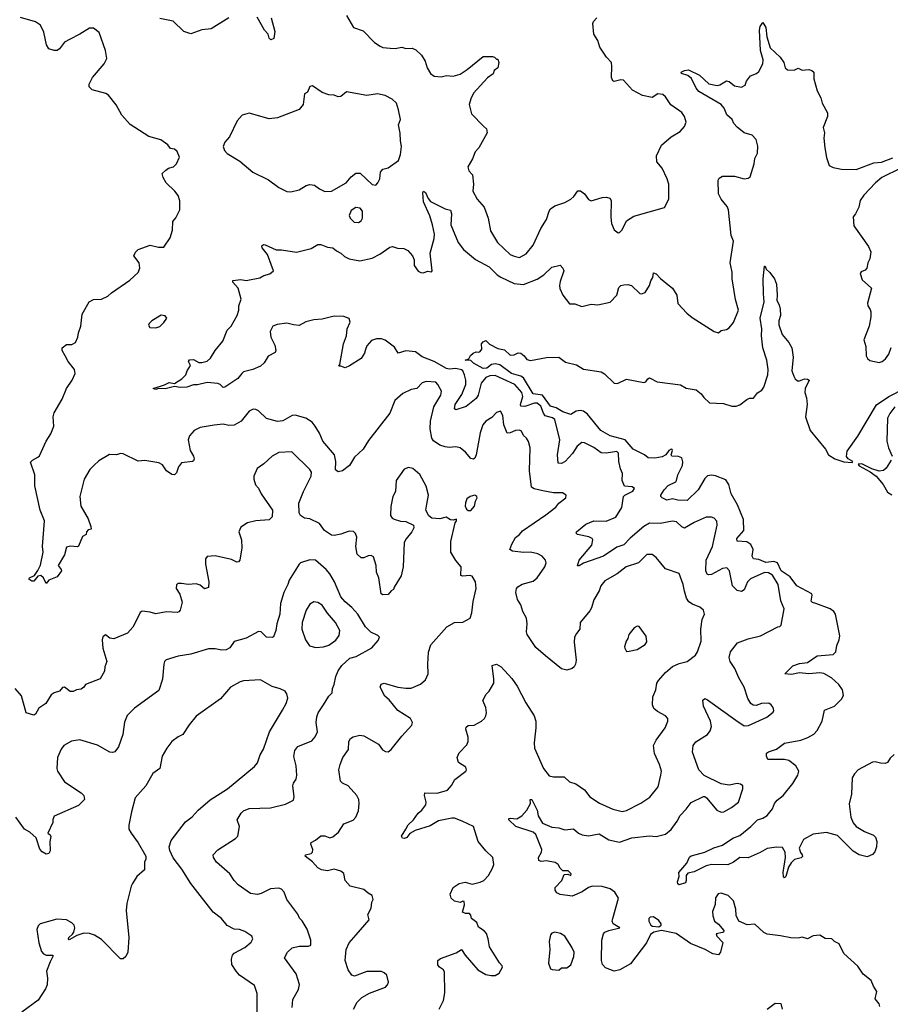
# Model space of a CAD drawing. Extents: x 2220520 to 2384350, y 721165 to 893491.
# Tile 218 of 256: x 2285410 to 2291846, y 842860 to 850142. Entities that reach past the tile are written whole.
import ezdxf

# ---------------------------------------------------------------- set-up
doc = ezdxf.new("R2010")
doc.units = 0

msp = doc.modelspace()

# ---------------------------------------------------------------- linework, layer by layer
at = {"layer": '0CON20XD'}
for points in [[(2288265, 844155.6), (2288282.5, 844187.5), (2288320.6, 844225), (2288355, 844272.9), (2288382, 844295), (2288411.2, 844335), (2288413.8, 844355), (2288401.4, 844405), (2288405.9, 844424.1), (2288495, 844421.2), (2288573.3, 844445), (2288602.1, 844477.9), (2288626.8, 844523.2), (2288707.5, 844585), (2288712.5, 844595), (2288707.5, 844615), (2288655, 844647.5), (2288643.9, 844686.1), (2288659.5, 844720.5), (2288715, 844778.8), (2288725.8, 844805), (2288725.7, 844835), (2288708.8, 844895), (2288711.2, 844908.8), (2288725, 844922.5), (2288770, 844925), (2288825, 844953.8), (2288845.8, 844974.2), (2288855.9, 844994.1), (2288861.2, 845015), (2288856, 845055), (2288833.9, 845106.1), (2288857.5, 845155), (2288880, 845175), (2288913.8, 845235), (2288916.2, 845265), (2288903.6, 845366.4), (2288935, 845376.2), (2288970, 845355), (2289049.1, 845269.1), (2289086.7, 845213.3), (2289150.7, 845090.7), (2289212.9, 844995), (2289224.4, 844955), (2289226.7, 844905), (2289212.5, 844795), (2289215.6, 844755), (2289281.4, 844605), (2289325, 844550.8), (2289355, 844542.5), (2289435, 844542), (2289473.3, 844505), (2289521.2, 844491.2), (2289585, 844446), (2289625.7, 844395), (2289697.4, 844347.4), (2289795, 844303.5), (2289865, 844286.7), (2289895, 844292.5), (2290002.4, 844347.6), (2290068.9, 844391.1), (2290130.9, 844469.1), (2290150.6, 844555), (2290155.7, 844585.7), (2290140, 844635), (2290101.8, 844715), (2290095.5, 844774.5), (2290116.1, 844813.9), (2290182.9, 844905), (2290201.4, 844955), (2290202.5, 844975), (2290184, 844995), (2290125, 845025.6), (2290097.8, 845047.8), (2290087.5, 845075), (2290090, 845135), (2290112.7, 845185), (2290121.1, 845235), (2290131.4, 845255), (2290184.4, 845315), (2290235, 845359.1), (2290285, 845380.7), (2290344.6, 845395.4), (2290405, 845442.5), (2290421.7, 845468.3), (2290448.9, 845545), (2290444.3, 845635), (2290454.2, 845705), (2290471.4, 845745), (2290465.7, 845775), (2290438.6, 845798.6), (2290385, 845818.6), (2290357.3, 845837.3), (2290339.5, 845865), (2290324.6, 845914.6), (2290315.6, 845965), (2290285, 846046.7), (2290185, 846081.2), (2290115, 846163.8), (2290085, 846186.2), (2290045, 846185.8), (2289985.8, 846125), (2289893.8, 846096.2), (2289826.7, 846043.3), (2289735, 845991.4), (2289705, 845956.2), (2289692.6, 845917.4), (2289655, 845852.5), (2289636.8, 845793.2), (2289625, 845771.2), (2289553.8, 845685), (2289550, 845635), (2289525, 845603.8), (2289511.4, 845575), (2289508.8, 845538.8), (2289524.2, 845405), (2289520, 845375), (2289510, 845355), (2289495, 845343.8), (2289455, 845332.5), (2289415, 845341.9), (2289297.6, 845437.6), (2289225, 845500), (2289161.9, 845595), (2289156.9, 845615), (2289161.9, 845675), (2289155.6, 845715), (2289130.6, 845765), (2289114.3, 845815), (2289090.8, 845855), (2289077.5, 845905), (2289082.5, 845935), (2289092.1, 845947.9), (2289125, 845967.1), (2289205, 845989.2), (2289234.2, 846015), (2289292.9, 846095), (2289300.8, 846125), (2289297.5, 846145), (2289272, 846175), (2289240.7, 846190.7), (2289185, 846203.3), (2289135, 846202.2), (2289051.9, 846211.9), (2289033.8, 846225), (2289047.1, 846262.9), (2289076.2, 846313.8), (2289105, 846333.8), (2289127.1, 846362.9), (2289299.4, 846480.6), (2289372.4, 846537.6), (2289395, 846566.7), (2289447.5, 846605), (2289450, 846625), (2289423.8, 846643.8), (2289356.1, 846643.9), (2289276.8, 846656.8), (2289212.6, 846672.6), (2289194.6, 846684.6), (2289177.5, 846805), (2289184.4, 846975), (2289172, 847022), (2289157.4, 847047.4), (2289135, 847066.2), (2289118.5, 847098.5), (2289105, 847107.5), (2289075, 847104.3), (2289035, 847087.1), (2289014, 847085), (2288989.4, 847145), (2288982, 847215), (2288965, 847246.7), (2288935, 847236.2), (2288899.3, 847200.7), (2288855, 847172.5), (2288834, 847146), (2288813.3, 847086.7), (2288785.5, 846925), (2288775, 846900), (2288765, 846891.2), (2288745, 846898), (2288704.7, 846944.7), (2288665, 846975.6), (2288635, 846984.3), (2288585, 846978.6), (2288555, 846981.9), (2288515, 846995.6), (2288467.8, 847027.8), (2288457.2, 847047.2), (2288445.3, 847115.3), (2288446.2, 847173.8), (2288472, 847278), (2288522.1, 847365), (2288528.5, 847395), (2288500.6, 847445), (2288485, 847460.6), (2288415, 847467.1), (2288385, 847456), (2288346.7, 847415), (2288305, 847407.5), (2288243, 847377), (2288183.8, 847325), (2288147, 847233), (2287989.5, 847030.5), (2287948, 846965), (2287885, 846906), (2287847.5, 846845), (2287796.7, 846805), (2287765, 846797.5), (2287745, 846812.5), (2287747.1, 846875), (2287736, 846925), (2287650.5, 847025), (2287626.5, 847085), (2287595, 847137.1), (2287571.4, 847165), (2287525, 847195.6), (2287445, 847218), (2287425, 847214), (2287354, 847176), (2287315, 847169.6), (2287235, 847192.2), (2287175, 847250), (2287155, 847260), (2287135, 847260.8), (2287105, 847246), (2287046.9, 847173.1), (2286996, 847144), (2286955, 847140), (2286915, 847151.9), (2286846.2, 847143.8), (2286745, 847125.7), (2286700, 847105), (2286664, 847065), (2286654, 847035), (2286668.8, 846955), (2286693.8, 846915), (2286698.8, 846895), (2286695, 846880), (2286686.1, 846873.9), (2286606.7, 846865), (2286584, 846835), (2286569.7, 846790.3), (2286555, 846776.7), (2286535, 846778.8), (2286495.7, 846805.7), (2286465, 846850), (2286437.5, 846865), (2286335, 846881.2), (2286285, 846876.2), (2286175, 846931.2), (2286155, 846933.8), (2286125, 846923.3), (2286074.1, 846925.9), (2285995, 846878.8), (2285956.7, 846845), (2285928.8, 846815), (2285885.8, 846744.2), (2285854, 846615), (2285862, 846545), (2285915, 846450), (2285936.7, 846395), (2285937.5, 846375), (2285915, 846370), (2285902.5, 846355), (2285900, 846335), (2285875, 846320), (2285845, 846247.5), (2285835, 846242.5), (2285785, 846247.5), (2285755, 846240), (2285741.2, 846185), (2285693.3, 846105), (2285717, 846077), (2285717.5, 846065), (2285687.3, 846022.7), (2285625, 845997.5), (2285605, 845972.5), (2285586.7, 846015), (2285565, 846032), (2285544.2, 846025.8), (2285515, 845990), (2285499.5, 845989.5), (2285477.5, 846005), (2285482.5, 846015), (2285517.9, 846032.1), (2285542.5, 846067.5), (2285562.6, 846107.4), (2285583.1, 846205), (2285578.2, 846245), (2285592.5, 846435), (2285560.4, 846515), (2285521.2, 846695), (2285521.5, 846775), (2285490.5, 846869.5), (2285503.3, 846885), (2285544.5, 846905.5), (2285555, 846917.5), (2285604.6, 847025), (2285640.1, 847079.9), (2285662.6, 847135), (2285657.3, 847205), (2285664.6, 847235), (2285724.6, 847335), (2285755.3, 847414.7), (2285796.7, 847475), (2285820.8, 847525), (2285813.8, 847555), (2285767.5, 847615), (2285746.7, 847656.7), (2285722.5, 847695), (2285722.5, 847715), (2285755, 847740), (2285795, 847740), (2285822.5, 847755), (2285840, 847795), (2285843.3, 847825), (2285861.2, 847875), (2285870.8, 847965), (2285922.5, 848055), (2285955, 848071.9), (2286015, 848074), (2286062.3, 848097.7), (2286087.6, 848122.4), (2286225, 848216.7), (2286285, 848272), (2286297.5, 848305), (2286293.8, 848345), (2286253.8, 848395), (2286265, 848423.3), (2286285, 848442), (2286374.3, 848475.7), (2286435, 848458.6), (2286475, 848460.8), (2286521.9, 848528.1), (2286540, 848585), (2286540.8, 848649.2), (2286565, 848676.7), (2286592.5, 848735), (2286593, 848803), (2286580.7, 848840.7), (2286557.5, 848875), (2286492.5, 848935), (2286470, 848975), (2286462.5, 849005), (2286490.7, 849029.3), (2286510, 849045), (2286546.1, 849053.9), (2286570, 849075), (2286590, 849125), (2286575, 849168), (2286555, 849183.8), (2286525, 849190), (2286505, 849216), (2286452.8, 849252.8), (2286365, 849276.9), (2286227, 849367), (2286165.9, 849435.9), (2286123, 849513), (2286065, 849583.8), (2286045.5, 849595.5), (2285945, 849624.3), (2285924, 849645), (2285922.9, 849665), (2285948.1, 849715), (2286032.9, 849815), (2286052.9, 849855), (2286044.4, 849915), (2285996.1, 850046.1), (2285955, 850080), (2285925, 850080), (2285855, 850034.2), (2285778.8, 849995), (2285740, 849975), (2285705, 849926.2), (2285685.8, 849914.2), (2285664.1, 849914.1), (2285625, 849927.5), (2285606.7, 849955), (2285588.9, 850048.9), (2285562.4, 850102.4), (2285526.6, 850126.6), (2285415, 850158.6)], [(2290705, 844961.9), (2290765, 844919.6), (2290798.7, 844921.3), (2290933.3, 844985), (2290979.5, 845020.5), (2290986.1, 845033.9), (2290981.2, 845055), (2290965, 845076.2), (2290947, 845087), (2290895, 845086), (2290855, 845070.8), (2290831.7, 845071.7), (2290815, 845083.8), (2290792.2, 845122.2), (2290765, 845206.2), (2290725.8, 845275.8), (2290697.3, 845345), (2290663.5, 845395), (2290654.5, 845425), (2290665, 845466), (2290716.3, 845533.7), (2290795, 845564.3), (2290887.5, 845585), (2291015, 845652.5), (2291030, 845655), (2291040, 845665), (2291061.2, 845785), (2291035.7, 845845), (2291018.1, 845965), (2290975, 846034.2), (2290945, 846050.6), (2290915, 846054.4), (2290812.4, 846007.6), (2290790, 845985), (2290765, 845926.2), (2290745, 845912.9), (2290715, 845920), (2290679.4, 845955), (2290657.5, 846065), (2290637.9, 846087.9), (2290605, 846083.1), (2290525, 846038.8), (2290505, 846036.7), (2290492.1, 846042.1), (2290481.8, 846065), (2290484.6, 846145), (2290532.7, 846245), (2290567.1, 846405), (2290563.9, 846433.9), (2290545, 846456.7), (2290523.8, 846463.8), (2290485, 846464.2), (2290395, 846424.6), (2290325, 846380.6), (2290305, 846390.6), (2290265, 846427.8), (2290235, 846434.4), (2290145, 846416.9), (2290065, 846417.9), (2290025.2, 846394.8), (2289922.1, 846307.9), (2289875, 846259.5), (2289825, 846241.5), (2289725, 846174.7), (2289577.8, 846122.2), (2289545, 846102), (2289533.4, 846103.4), (2289545, 846145.7), (2289640.8, 846255), (2289646.2, 846295), (2289642.5, 846305), (2289617, 846317), (2289532.5, 846335), (2289523.3, 846345), (2289526.7, 846355), (2289595, 846410.9), (2289654.2, 846435.8), (2289745, 846432.3), (2289817.1, 846462.9), (2289861.2, 846535), (2289874.4, 846615.6), (2289883.6, 846626.4), (2289942, 846655), (2289953.8, 846675), (2289937.3, 846687.3), (2289881.7, 846691.7), (2289862.9, 846732.9), (2289867.5, 846785), (2289850.9, 846820.9), (2289838.5, 846875), (2289836.4, 846936.4), (2289825, 846949.2), (2289745, 846935.5), (2289709.8, 846939.8), (2289655, 846977.3), (2289585, 847011.9), (2289565, 847014.3), (2289531.7, 846988.3), (2289496.4, 846933.6), (2289441.4, 846875), (2289415, 846860), (2289391.2, 846861.2), (2289385.6, 846925), (2289403.6, 847035), (2289365.5, 847185), (2289348.3, 847198.3), (2289293.4, 847213.4), (2289281, 847231), (2289261.4, 847285), (2289235, 847306.7), (2289215, 847306.2), (2289145, 847281.2), (2289114.2, 847284.2), (2289111.6, 847295), (2289129.2, 847355), (2289121.2, 847385), (2289069.1, 847445), (2288985, 847483.7), (2288925, 847510), (2288885, 847508), (2288855.5, 847495), (2288821.4, 847455), (2288798.2, 847365), (2288785, 847341.1), (2288709.3, 847280.7), (2288635, 847256), (2288624.2, 847265), (2288628.2, 847295), (2288678.8, 847371.2), (2288707.4, 847445), (2288707.7, 847475), (2288698.6, 847515), (2288685.3, 847545), (2288675, 847553.4), (2288635, 847562.7), (2288585, 847558), (2288565, 847563.2), (2288475, 847613.4), (2288385, 847649.7), (2288335, 847686), (2288265, 847692.5), (2288208.8, 847675), (2288180.1, 847720.1), (2288110.9, 847770.9), (2288085, 847782.2), (2288048.7, 847781.3), (2288010.3, 847769.7), (2287975, 847731.2), (2287966.9, 847703.1), (2287959.2, 847675), (2287935, 847636.7), (2287848.7, 847581.3), (2287815, 847566.7), (2287785, 847580), (2287770, 847580), (2287777.5, 847592.5), (2287803.6, 847745), (2287826.9, 847805), (2287831.9, 847855), (2287852.9, 847905), (2287845, 847931.2), (2287805, 847948.1), (2287735, 847950), (2287645, 847926.8), (2287585, 847922.7), (2287525, 847907.7), (2287475, 847881.2), (2287435, 847884.6), (2287385, 847898.2), (2287312, 847888), (2287280, 847875), (2287261.1, 847835), (2287265.7, 847795), (2287295.7, 847735), (2287303.8, 847695), (2287298.8, 847681.2), (2287245.8, 847654.2), (2287218, 847605), (2287190.2, 847579.8), (2287134.4, 847555.6), (2287065, 847538.6), (2287051.1, 847525), (2287021.8, 847488.2), (2286925, 847424.4), (2286915, 847423.1), (2286891.9, 847445), (2286875, 847451.8), (2286795, 847458.5), (2286725, 847440.4), (2286695, 847442.1), (2286645, 847423.8), (2286595, 847421.5), (2286555, 847428.6), (2286485, 847410.9), (2286435, 847414.2), (2286415, 847407.5), (2286397.5, 847415), (2286479.6, 847440.4), (2286515, 847460), (2286555, 847452.5), (2286608.8, 847485), (2286636.7, 847515), (2286647.5, 847545), (2286672.5, 847585), (2286657.5, 847615), (2286665, 847626.7), (2286695, 847628.6), (2286735, 847607.8), (2286755, 847605.6), (2286795, 847616.2), (2286821.2, 847638.8), (2286854.2, 847695.8), (2286911.2, 847765), (2286943.3, 847845), (2286973.3, 847875), (2287016.7, 847955), (2287030, 847995), (2287030, 848025), (2287046.7, 848075), (2287025, 848157.5), (2286985, 848200), (2286986.1, 848213.9), (2287045, 848219.4), (2287085, 848214.3), (2287185, 848232.5), (2287215, 848251.2), (2287257.7, 848262.3), (2287286.7, 848285), (2287242.5, 848405), (2287201.2, 848455), (2287200.5, 848469.5), (2287211.4, 848478.6), (2287225, 848477.5), (2287305, 848440.8), (2287345, 848440), (2287455, 848422), (2287565, 848448.8), (2287615, 848478.8), (2287635, 848480), (2287685, 848460), (2287725, 848453.8), (2287751.7, 848431.7), (2287785, 848416), (2287811.1, 848391.1), (2287845, 848374), (2287925, 848358.1), (2288015, 848379.4), (2288071.1, 848408.9), (2288145, 848460.8), (2288165, 848463.8), (2288202, 848452), (2288249.1, 848449.1), (2288278.8, 848435), (2288314.2, 848395), (2288326, 848365), (2288326, 848325), (2288355, 848283.3), (2288375, 848271.2), (2288395, 848268.8), (2288425, 848281.2), (2288455, 848277.5), (2288458.8, 848285), (2288445.5, 848415.5), (2288474.7, 848525), (2288476.6, 848555), (2288462.5, 848625), (2288440.9, 848690.9), (2288394.2, 848795.8), (2288390, 848865), (2288395, 848873.3), (2288410, 848865), (2288428.6, 848818.6), (2288446.9, 848796.9), (2288555, 848744.2), (2288595, 848733.3), (2288602.2, 848705), (2288597.5, 848625), (2288651.2, 848495), (2288691.7, 848441.7), (2288779.3, 848369.3), (2288880, 848315), (2288940.6, 848255), (2288966.9, 848236.9), (2289065, 848190), (2289135, 848183.3), (2289235, 848222.2), (2289285, 848255.5), (2289345, 848311.4), (2289405, 848326.7), (2289426, 848305), (2289432, 848285), (2289404.4, 848205.6), (2289401.4, 848175), (2289402.9, 848155), (2289425.5, 848105.5), (2289475, 848040), (2289515, 848041.2), (2289565, 848022), (2289635, 848038.6), (2289685, 848032.5), (2289775, 848052), (2289824.2, 848105), (2289839.5, 848160.5), (2289854.3, 848175.7), (2289875, 848182), (2289905, 848184.2), (2289933.3, 848175), (2289995, 848116.7), (2290006.4, 848113.6), (2290035, 848123.3), (2290066.2, 848175), (2290075, 848210), (2290090, 848235), (2290095, 848270), (2290115, 848262.5), (2290147.1, 848227.1), (2290215, 848174.2), (2290235, 848155.8), (2290268.6, 848105), (2290275, 848042.5), (2290341.7, 847971.7), (2290380.3, 847940.3), (2290545, 847836.2), (2290575, 847826.7), (2290596.4, 847843.6), (2290635, 847851.2), (2290655, 847863.8), (2290686.4, 847903.6), (2290723.3, 847995), (2290702, 848072), (2290676.8, 848225), (2290677.1, 848275), (2290661.8, 848345), (2290687.1, 848505), (2290669.2, 848545), (2290650.8, 848735), (2290639.7, 848759.7), (2290595.8, 848815), (2290576.2, 848855), (2290573.8, 848955), (2290580.5, 848969.5), (2290605, 848986), (2290695, 848984), (2290765, 848964), (2290795, 848968.8), (2290810.8, 848979.2), (2290840, 849075), (2290845.7, 849115), (2290864.3, 849155), (2290867, 849207), (2290853.8, 849255), (2290825, 849288), (2290765, 849306.2), (2290715, 849346.2), (2290688.8, 849375), (2290676.2, 849405), (2290637.5, 849437.5), (2290617.7, 849487.7), (2290596.2, 849515), (2290430.6, 849610.6), (2290410, 849635), (2290376.1, 849706.1), (2290348.5, 849728.5), (2290302.5, 849745), (2290300, 849755), (2290325, 849766.7), (2290355, 849770.6), (2290435, 849731.4), (2290505, 849668.1), (2290565, 849655.7), (2290585, 849659.2), (2290635, 849690), (2290655, 849683.8), (2290695, 849652), (2290746.1, 849643.9), (2290773, 849657), (2290783.6, 849686.4), (2290812.7, 849727.3), (2290857.5, 849745), (2290875, 849760), (2290904, 849815), (2290907.5, 849845), (2290886.7, 849915), (2290880, 850065), (2290885, 850092.5), (2290905, 850120), (2290925.8, 850085), (2290932.9, 850015), (2290958.6, 849935), (2291032.5, 849865), (2291058.8, 849825), (2291070, 849785), (2291085, 849770), (2291135, 849767.5), (2291165, 849783.3), (2291195, 849768.8), (2291243, 849773), (2291267, 849767), (2291280, 849755), (2291280, 849705), (2291306.7, 849615), (2291332.5, 849565), (2291343.3, 849525), (2291383, 849453), (2291382.5, 849425), (2291350, 849345), (2291358.8, 849305), (2291353.8, 849265), (2291361.2, 849195), (2291373.6, 849123.6), (2291393.9, 849063.9), (2291425, 849050), (2291485, 849036.7), (2291593.8, 849033.8), (2291725, 849083.1), (2291781.2, 849088.8), (2291865, 849120)], [(2286955, 850155.6), (2286825, 850073.3), (2286755, 850066.7), (2286675, 850037.5), (2286622.5, 850055), (2286545, 850130), (2286445, 850150)], [(2287268, 850155), (2287296.7, 850055), (2287287.7, 850002.3), (2287266.1, 849993.9), (2287254.3, 850004.3), (2287246.2, 850035), (2287220, 850065), (2287165, 850160)], [(2287825, 850174), (2287877.5, 850085), (2287948.8, 850058.8), (2288033.6, 849973.6), (2288075, 849945.7), (2288095, 849937.5), (2288148.8, 849931.2), (2288185, 849930), (2288235, 849938), (2288265, 849930), (2288310.7, 849930.7), (2288338.3, 849918.3), (2288380.7, 849880.7), (2288406.2, 849835), (2288422.5, 849785), (2288447.5, 849745), (2288475, 849723.3), (2288525, 849718.8), (2288565, 849728), (2288615, 849723.8), (2288665, 849738.8), (2288716.8, 849773.2), (2288835, 849868.8), (2288905, 849870), (2288920, 849865), (2288935, 849850), (2288945, 849850), (2288952.5, 849825), (2288943.6, 849786.4), (2288917.5, 849765), (2288909.3, 849740.7), (2288868.8, 849711.2), (2288765, 849597.5), (2288744.1, 849555.9), (2288733.3, 849515), (2288750, 849445), (2288837.5, 849355), (2288860, 849335), (2288866.2, 849305), (2288803.8, 849195), (2288775.8, 849164.2), (2288757.1, 849112.9), (2288723.3, 849055), (2288730, 849025), (2288758, 848995), (2288764.3, 848925), (2288760, 848875), (2288791.4, 848815), (2288842.5, 848755), (2288871.9, 848675), (2288890.3, 848580.3), (2288942, 848495), (2289035, 848406.2), (2289065, 848392), (2289105, 848384.2)], [(2289105, 848384.2), (2289155, 848410), (2289205.5, 848474.5), (2289261.7, 848598.3), (2289305, 848664), (2289323.9, 848726.1), (2289335, 848744.3), (2289365, 848764.5), (2289440.2, 848789.8), (2289485.4, 848814.6), (2289507.5, 848835), (2289535, 848876.7), (2289555, 848876.2), (2289585, 848853.8), (2289615, 848813.3), (2289635, 848801.2), (2289715, 848826.2), (2289748.8, 848828.8), (2289773, 848823), (2289783.3, 848805), (2289780.8, 848680.8), (2289786.2, 848635), (2289805, 848587.5), (2289835, 848566.7), (2289845, 848568.8), (2289865, 848588.8), (2289895, 848653.8), (2289950.7, 848689.3), (2290176.5, 848753.5), (2290208.8, 848815), (2290209.2, 848925), (2290197.5, 848965), (2290160, 849045), (2290119.7, 849089.7), (2290118, 849135), (2290155, 849213.3), (2290225, 849276.2), (2290293.3, 849315), (2290325, 849353.3), (2290336, 849385), (2290325.8, 849425), (2290303.8, 849455), (2290222.8, 849512.8), (2290185, 849571.2), (2290165, 849589.2), (2290127.3, 849592.7), (2290085, 849567.1), (2290015, 849581.8), (2289940.9, 849620.9), (2289873.9, 849693.9), (2289853.9, 849696.1), (2289805, 849683.8), (2289795, 849690), (2289785.7, 849715), (2289788.6, 849795), (2289783.8, 849825), (2289748.8, 849865), (2289698.8, 849938.8), (2289685, 849987.5), (2289654, 850035), (2289646.2, 850115), (2289651.2, 850128.8), (2289677.5, 850155)], [(2287415, 848869.2), (2287475, 848884.2), (2287526.7, 848915), (2287555, 848924.3), (2287588.5, 848918.5), (2287625, 848891.2), (2287665, 848871.2), (2287715, 848874.2), (2287823.8, 848935), (2287860.3, 848979.7), (2287895, 849007.5), (2287926.2, 849006.2), (2288015, 848922.5), (2288041.7, 848918.3), (2288057.5, 848935), (2288072.5, 848965), (2288076.7, 849015), (2288083.3, 849025), (2288095, 849036), (2288132.7, 849047.3), (2288210.3, 849099.7), (2288224.6, 849145.4), (2288232.7, 849205), (2288224.5, 849245), (2288223.6, 849303.6), (2288211.2, 849365), (2288224.2, 849405), (2288210, 849475), (2288194.4, 849524.4), (2288164.3, 849554.3), (2288112.3, 849582.3), (2288055, 849594), (2287975, 849581.4), (2287825, 849608), (2287785, 849572.9), (2287765, 849570.5), (2287735, 849584.3), (2287695, 849585.8), (2287645, 849604.3), (2287575, 849653.8), (2287555, 849646.7), (2287536.2, 849605), (2287515.8, 849594.2), (2287505.8, 849515), (2287475, 849477.5), (2287315, 849415.5), (2287255, 849409.2), (2287105, 849450), (2287055, 849436.2), (2287016.2, 849395), (2286960, 849275), (2286926.2, 849235), (2286913.6, 849203.6), (2286923.3, 849175), (2286942.7, 849152.7), (2287036.7, 849095), (2287133.3, 849015), (2287248.3, 848958.3), (2287325, 848902), (2287385, 848872.5), (2287415, 848869.2)], [(2291923.3, 849045), (2291784.6, 848975.4), (2291736, 848935), (2291651.2, 848845), (2291623.3, 848805), (2291613.3, 848755), (2291590, 848705), (2291572.5, 848685), (2291576.7, 848616.7), (2291685.8, 848465.8), (2291702.5, 848425), (2291696.1, 848373.9), (2291681.2, 848345), (2291673.3, 848305), (2291660.7, 848289.3), (2291631.7, 848278.3), (2291622.5, 848265), (2291637.7, 848217.7), (2291706.1, 848156.1), (2291677.1, 848045), (2291679.2, 848025), (2291698.3, 847998.3), (2291701.7, 847981.7), (2291702, 847945), (2291690, 847875), (2291651.4, 847775), (2291666.1, 847726.1), (2291667.5, 847655), (2291677, 847637), (2291695, 847622.5), (2291765, 847607.5), (2291785, 847613.3), (2291811.2, 847635), (2291835, 847667.5), (2291852.3, 847717.7)], [(2287915, 848642), (2287934, 848655), (2287944.2, 848675), (2287944.2, 848725), (2287927.8, 848747.8), (2287895, 848752.9), (2287859.7, 848730.3), (2287846, 848695), (2287853.8, 848675), (2287883.3, 848645), (2287915, 848642)], [(2291875, 844708), (2291845, 844680), (2291825, 844648.8), (2291809.1, 844640.9), (2291775, 844642.9), (2291735, 844654.2), (2291715, 844650), (2291609.1, 844595), (2291580.8, 844565), (2291564, 844535), (2291558.8, 844415), (2291542.4, 844342.4), (2291554.4, 844245), (2291572.2, 844202.2), (2291595, 844175.8), (2291655, 844139.4), (2291721.2, 844111.2), (2291737, 844097), (2291747.5, 844065), (2291744.2, 844025), (2291731.2, 843988.8), (2291715, 843968.8), (2291675, 843950.8), (2291615, 843965.7), (2291572.6, 843992.6), (2291455, 844108), (2291375, 844131.2), (2291275, 844119.4), (2291205, 844079.2), (2291173.6, 844015), (2291182.6, 843982.6), (2291195.7, 843965), (2291196.7, 843953.3), (2291186.1, 843943.9), (2291138.9, 843931.1), (2291112.7, 843907.3), (2291093.5, 843875), (2291075, 843806), (2291065, 843796.2), (2291055.8, 843805.8), (2291054.1, 843834.1), (2291070.3, 843945), (2291068, 843985), (2291049.6, 844019.6), (2291005, 844023.3), (2290935, 844013.6), (2290885, 843982.7), (2290795, 843944.2), (2290734.8, 843945.2), (2290688.1, 843911.9), (2290645, 843892.3), (2290525, 843893.4), (2290484.8, 843885.2), (2290395, 843840), (2290350.2, 843829.8), (2290337.8, 843812.2), (2290337.5, 843775), (2290331.5, 843758.5), (2290285, 843744.3), (2290275, 843752.5), (2290271.9, 843765), (2290285.8, 843805), (2290282.2, 843835), (2290341.8, 843905), (2290362.4, 843947.6), (2290375, 843957.7), (2290411.2, 843968.8), (2290475, 843986.7), (2290542.3, 844017.7), (2290605, 844036.2), (2290682, 844088), (2290735, 844108), (2290815.7, 844174.3), (2290863.3, 844225), (2290903, 844237), (2290935, 844256.2), (2290976.2, 844305), (2290990.8, 844345), (2291008.9, 844371.1), (2291053.8, 844405), (2291125.6, 844494.4), (2291162.5, 844555), (2291170, 844585), (2291147.1, 844625), (2291095, 844663.5), (2291065, 844670.4), (2290940.5, 844670.5), (2290930, 844695), (2290931.7, 844718.3), (2290945, 844728), (2291005, 844747.5), (2291065, 844790.6), (2291185, 844814.4), (2291236.6, 844833.4), (2291281.7, 844858.3), (2291304.5, 844885.5), (2291342, 844955), (2291358.8, 845035), (2291433.6, 845066.4), (2291485, 845116.2), (2291499.2, 845145), (2291492, 845185), (2291465.5, 845225.5), (2291412.5, 845275), (2291355, 845306.2), (2291325, 845310.8), (2291245, 845305.3), (2291175, 845312), (2291115, 845300), (2291067.5, 845305), (2291125.4, 845364.6), (2291175, 845380.9), (2291235, 845387.5), (2291305, 845436.7), (2291425, 845447.5), (2291444.1, 845465.9), (2291451.9, 845515), (2291469.3, 845555), (2291473.8, 845585), (2291440.9, 845745), (2291427.7, 845765), (2291400.5, 845785), (2291295.4, 845824.6), (2291271.2, 845831.2), (2291261.4, 845841.4), (2291268.8, 845885), (2291265.1, 845895.1), (2291154.9, 845954.9), (2291105, 846021.1), (2291040, 846065), (2291011.9, 846125), (2290985, 846134.3), (2290925, 846128.1), (2290875, 846150.6), (2290834.2, 846154.2), (2290825.3, 846175), (2290831.7, 846225), (2290815, 846260), (2290785, 846281.1), (2290712.9, 846285), (2290711.8, 846305), (2290763.3, 846365), (2290761.9, 846445), (2290717.2, 846555), (2290669, 846635), (2290652, 846705), (2290629.1, 846739.1), (2290555, 846769.8), (2290525, 846773), (2290495, 846767.9), (2290475, 846749.1), (2290426, 846665), (2290343.8, 846586.2), (2290275, 846588.4), (2290235, 846597.7), (2290195, 846589.5), (2290160, 846605), (2290149.2, 846615), (2290149.5, 846625), (2290174.1, 846665.9), (2290205, 846698), (2290260, 846725), (2290266.2, 846735), (2290274.6, 846775), (2290310.4, 846845), (2290312.4, 846872.4), (2290305, 846900.8), (2290281.2, 846911.2), (2290230, 846915), (2290225.8, 846925), (2290237.1, 846955), (2290233.9, 846963.9), (2290225.5, 846965.5), (2290209.4, 846955), (2290186.7, 846923.3), (2290160.4, 846909.6), (2290105, 846898.9), (2290055, 846901.8), (2290028.1, 846925), (2289945, 846966.4), (2289885, 847034.1), (2289774.7, 847064.7), (2289705.5, 847105), (2289607.3, 847225), (2289577.1, 847247.1), (2289552.5, 847252.5), (2289522.8, 847247.2), (2289485, 847221.5), (2289425, 847242.9), (2289375, 847272.6), (2289332.8, 847282.8), (2289274.3, 847364.3), (2289205, 847376.2), (2289134.1, 847494.1), (2289115, 847505.8), (2289046.5, 847525), (2288959.6, 847589.6), (2288927.5, 847597.5), (2288896.9, 847593.1), (2288863.8, 847565), (2288835, 847562.7), (2288765, 847601.2), (2288745, 847622.5), (2288702.5, 847625), (2288730, 847635), (2288741.7, 847658.3), (2288763, 847677), (2288783.6, 847686.4), (2288805, 847682.5), (2288815, 847687.5), (2288827.5, 847705), (2288824, 847745), (2288835, 847760), (2288855, 847770), (2288882.7, 847742.7), (2288945, 847711.4), (2288995, 847701.4), (2289035, 847662), (2289065, 847663.8), (2289095, 847678), (2289115, 847676.2), (2289140, 847655), (2289158.3, 847628.3), (2289185, 847621.9), (2289305, 847644), (2289395, 847646), (2289445, 847608.8), (2289525, 847590), (2289578.3, 847558.3), (2289707.9, 847537.9), (2289732.4, 847522.4), (2289805, 847453.8), (2289828.8, 847451.2), (2289895, 847482.5), (2290025, 847458), (2290040, 847465), (2290052.9, 847487.1), (2290065, 847493.8), (2290123.2, 847463.2), (2290295, 847440.8), (2290337.4, 847417.4), (2290411.2, 847405), (2290448.8, 847375), (2290467, 847347), (2290508.3, 847308.3), (2290613.6, 847303.6), (2290675, 847283.3), (2290706.4, 847283.6), (2290735, 847293.3), (2290785, 847333.8), (2290805, 847343.8), (2290835, 847343.8), (2290865, 847382), (2290896.9, 847403.1), (2290910.9, 847425), (2290940, 847515), (2290943.8, 847555), (2290934.5, 847625), (2290902.9, 847715), (2290892.9, 847802.9), (2290897.3, 847855), (2290884.4, 847935), (2290914.5, 848055), (2290907.9, 848115), (2290907.5, 848225), (2290915, 848320), (2290920, 848320), (2290927.5, 848297.5), (2290955, 848273.3), (2290990.8, 848225), (2291004.3, 848185), (2291010, 848105), (2291006.7, 848065), (2291025, 848032.5), (2291031.2, 848001.2), (2291033.3, 847955), (2291022.5, 847915), (2291023.3, 847885), (2291046.9, 847815), (2291095.7, 847755), (2291118.9, 847715), (2291128.6, 847645), (2291118, 847545), (2291133.3, 847506.7), (2291142.5, 847485), (2291160.3, 847470.3), (2291175, 847470), (2291213, 847487), (2291234.4, 847484.4), (2291247.5, 847475), (2291217.5, 847415), (2291213.8, 847385), (2291226.2, 847345), (2291232.5, 847295), (2291220, 847205), (2291255, 847103.3), (2291368, 846965), (2291390, 846925), (2291435, 846893.8), (2291502.3, 846872.3), (2291565, 846867.5), (2291568.8, 846875), (2291535.3, 846895.3), (2291522.6, 846912.6), (2291528.1, 846951.9), (2291607.3, 847062.7), (2291745, 847292.5), (2291835, 847355.4), (2291955, 847417.5)], [(2286415, 847864.2), (2286445, 847873.3), (2286475, 847903.3), (2286496.2, 847935), (2286485, 847952.5), (2286455, 847956), (2286387.5, 847915), (2286366.7, 847895), (2286361.7, 847881.7), (2286372.5, 847865), (2286415, 847864.2)], [(2291880.5, 847279.5), (2291841.6, 847228.4), (2291824.5, 847195), (2291820, 847025), (2291831.8, 846975), (2291859.4, 846915)], [(2287836.9, 844475), (2287795, 844495.8), (2287780.7, 844510.7), (2287770, 844595), (2287778, 844635), (2287798.6, 844685), (2287840, 844745), (2287844, 844805), (2287855, 844826.7), (2287875, 844838.8), (2287925, 844850), (2287955, 844846), (2288061.2, 844785), (2288091.7, 844741.7), (2288115, 844730), (2288135, 844728), (2288156.7, 844745), (2288235.7, 844844.3), (2288310, 844925), (2288314, 844945), (2288298.8, 844975), (2288205, 845034.4), (2288140.9, 845110.9), (2288109.4, 845139.4), (2288075.8, 845205), (2288081.3, 845228.7), (2288105, 845235.6), (2288205, 845206.7), (2288265, 845197.5), (2288305, 845199.1), (2288372.8, 845227.2), (2288409.1, 845260.9), (2288430, 845305), (2288426.5, 845376.5), (2288431.8, 845465), (2288450.1, 845519.9), (2288567, 845653), (2288625, 845684.2), (2288685, 845687.1), (2288741.2, 845715), (2288753.4, 845756.6), (2288761.3, 845838.7), (2288784.3, 845935), (2288779.2, 845985), (2288755.6, 846025.6), (2288735, 846031.8), (2288685.5, 846025.5), (2288671.5, 846031.5), (2288674.5, 846094.5), (2288633.3, 846143.3), (2288598, 846205), (2288596.8, 846283.2), (2288628.3, 846421.7), (2288640, 846435), (2288638.3, 846448.3), (2288615, 846440), (2288595, 846442.5), (2288563.6, 846463.6), (2288515, 846451.2), (2288456.4, 846456.4), (2288433.9, 846473.9), (2288411.2, 846515), (2288419.7, 846560.3), (2288430.8, 846625), (2288415, 846693.3), (2288368.9, 846778.9), (2288315, 846824), (2288285, 846830), (2288252.7, 846817.3), (2288194, 846735), (2288187.9, 846652.1), (2288167.5, 846615), (2288152.7, 846542.7), (2288150.6, 846475), (2288162.5, 846455), (2288177.2, 846447.2), (2288225, 846433.1), (2288265, 846432), (2288320, 846405), (2288322.5, 846385), (2288308.8, 846355), (2288266.4, 846303.6), (2288252, 846275), (2288244.3, 846095), (2288230.9, 846029.1), (2288177.5, 845945), (2288172.5, 845927.5), (2288155, 845917.5), (2288135, 845890), (2288095, 845887.5), (2288082.5, 845895), (2288066, 846015), (2288048, 846055), (2288045.8, 846105), (2288025, 846170), (2288009.3, 846179.3), (2287985, 846176.7), (2287955, 846162.5), (2287935, 846162.5), (2287905, 846190), (2287894.5, 846245.5), (2287902.5, 846315), (2287892.2, 846342.2), (2287876.4, 846356.4), (2287845, 846360), (2287785, 846337.1), (2287735, 846326.9), (2287715, 846329.4), (2287663.9, 846363.9), (2287625, 846415.6), (2287555, 846450.6), (2287515, 846456.7), (2287485.5, 846475.5), (2287476.9, 846495), (2287473, 846567), (2287506.9, 846653.1), (2287563.3, 846765), (2287566.9, 846795), (2287554.3, 846815), (2287422.5, 846945), (2287325, 846941.2), (2287275, 846914), (2287215, 846856.2), (2287165.9, 846824.1), (2287140, 846765), (2287140, 846745), (2287153, 846703), (2287175, 846676.7), (2287195, 846636.2), (2287278.8, 846515), (2287276.7, 846465), (2287255, 846443.3), (2287154.2, 846435.8), (2287095, 846421.2), (2287045, 846390), (2287030.8, 846355), (2287048.8, 846295), (2287052.5, 846235), (2287036.2, 846145), (2287026.4, 846133.6), (2287015, 846131.2), (2286975, 846150), (2286855, 846176), (2286795, 846173.3), (2286783.3, 846155), (2286783.8, 846115), (2286808, 845985), (2286805, 845942.5), (2286775, 845933.3), (2286745, 845961.2), (2286715, 845970), (2286655, 845963.8), (2286605, 845973.3), (2286578.3, 845971.7), (2286568.3, 845961.7), (2286567.5, 845935), (2286593.6, 845893.6), (2286611.2, 845835), (2286596.2, 845775), (2286587.3, 845762.7), (2286575, 845758), (2286495, 845762), (2286415, 845747.5), (2286375, 845760.8), (2286315, 845768), (2286301.2, 845758.8), (2286291.2, 845735), (2286245, 845648.8), (2286205.5, 845604.5), (2286105, 845564.2), (2286075, 845567.5), (2286045, 845592.5), (2286025, 845577.5), (2286018.8, 845555), (2286024, 845495), (2286053.9, 845396.1), (2286038.8, 845355), (2286035.8, 845324.2), (2286005, 845266.7), (2285895, 845226.7), (2285883.3, 845205), (2285865, 845190), (2285830, 845185), (2285805, 845172.5), (2285783, 845173), (2285740, 845205), (2285725, 845202.5), (2285703.6, 845176.4), (2285665, 845164), (2285641.7, 845148.3), (2285603.8, 845085), (2285550.3, 845049.7), (2285526.7, 845005), (2285515, 844998.8), (2285457.5, 845015), (2285421.7, 845141.7), (2285375.9, 845195.9)], [(2291851.8, 846885), (2291815.3, 846824.7), (2291795, 846807.7), (2291765, 846803.3), (2291710.8, 846820.8), (2291635, 846856.7), (2291608, 846855), (2291615, 846842.9), (2291698.4, 846798.4), (2291740.8, 846765), (2291793.8, 846705), (2291825, 846647.5), (2291858.3, 846628.3)], [(2288725, 846511.2), (2288745, 846513.3), (2288772.5, 846545), (2288778.3, 846581.7), (2288792.5, 846605), (2288790, 846615), (2288775, 846626.7), (2288740, 846615), (2288715, 846597.5), (2288705, 846570), (2288703.8, 846545), (2288712.7, 846522.7), (2288725, 846511.2)], [(2287423, 842837), (2287429.2, 842895), (2287470.3, 842969.7), (2287477.9, 843007.9), (2287452.5, 843085), (2287366.2, 843205), (2287389.2, 843245), (2287425, 843278.6), (2287475, 843289.5), (2287545, 843289.2), (2287562.3, 843297.7), (2287562.9, 843335), (2287534.4, 843415), (2287497.3, 843477.3), (2287477.7, 843497.7), (2287465, 843526.7), (2287384.2, 843635), (2287365, 843690), (2287345, 843712), (2287325, 843719.2), (2287265, 843714), (2287195, 843679.2), (2287167.7, 843672.3), (2287115, 843679.2), (2287023.8, 843745), (2286996.2, 843775), (2286964.3, 843824.3), (2286943.2, 843843.2), (2286865, 843911.2), (2286841.2, 843945), (2286840, 843965), (2286875, 844004), (2287004.1, 844085.9), (2287023.3, 844105), (2287034, 844175), (2287018, 844225), (2287046.2, 844275), (2287065, 844290.8), (2287105, 844308.1), (2287265, 844314.3), (2287375, 844340), (2287435, 844370), (2287440, 844395), (2287428.6, 844475), (2287435, 844496.7), (2287454, 844525), (2287458.6, 844555), (2287454.5, 844624.5), (2287437, 844693), (2287443.5, 844736.5), (2287465, 844766), (2287570.2, 844809.8), (2287595, 844838.8), (2287610.6, 844875), (2287602.5, 844945), (2287605.7, 844985.7), (2287616.4, 845015), (2287655.9, 845074.1), (2287695, 845138), (2287718.8, 845165), (2287721.2, 845195), (2287733.8, 845225), (2287746.2, 845285), (2287765, 845326.7), (2287792, 845365), (2287850.3, 845419.7), (2287897.2, 845432.8), (2288013.7, 845496.3), (2288060, 845550), (2288070, 845575), (2288058.6, 845588.6), (2288005, 845612.9), (2287965, 845651.1), (2287908.5, 845745), (2287865.3, 845795.3), (2287815, 845836.9), (2287785, 845874.3), (2287736.8, 845985), (2287703.3, 846043.3), (2287675, 846077.1), (2287595.7, 846145.7), (2287555, 846147.1), (2287486.7, 846125), (2287475, 846115.8), (2287402.7, 845997.3), (2287392.9, 845965), (2287362.5, 845905), (2287338.9, 845825), (2287333.8, 845745), (2287310.9, 845675), (2287304.4, 845625), (2287285, 845577.5), (2287275, 845572.5), (2287235, 845576), (2287194.1, 845614.1), (2287175, 845618), (2287085, 845568), (2286995, 845543.8), (2286964.2, 845495.8), (2286935, 845481.2), (2286905, 845480), (2286855, 845490), (2286805, 845488.1), (2286675, 845448.6), (2286580, 845435), (2286493, 845407), (2286481.2, 845395), (2286474.2, 845375), (2286466, 845265), (2286437.9, 845182.1), (2286258.3, 845051.7), (2286204.3, 844995.7), (2286183.2, 844946.8), (2286172.5, 844855), (2286140, 844765), (2286112.7, 844727.3), (2286095, 844722.5), (2286075, 844726), (2285985, 844777.1), (2285855, 844817.1), (2285793.2, 844806.8), (2285735, 844774), (2285715, 844746.7), (2285689.2, 844685), (2285684, 844605), (2285690, 844585), (2285742, 844505), (2285863.3, 844425), (2285883.3, 844405), (2285888.8, 844375), (2285845, 844330.8), (2285665, 844252.5), (2285653.9, 844226.1), (2285653.8, 844205), (2285617.5, 844125), (2285635, 844112.5), (2285640.7, 844100.7), (2285631.4, 844065), (2285635.8, 843995), (2285624.2, 843975.8), (2285605, 843970.8), (2285575, 843988.1), (2285557.4, 844007.4), (2285532.5, 844092.5), (2285485, 844133.3), (2285445, 844156.7), (2285380, 844245)], [(2287599.5, 845499.5), (2287655, 845504.4), (2287695, 845515.6), (2287746.9, 845553.1), (2287772.5, 845587.5), (2287776.4, 845625), (2287743.6, 845685), (2287685, 845753.1), (2287645, 845812.9), (2287615, 845832.9), (2287583.4, 845836.6), (2287555, 845820.8), (2287526.7, 845775), (2287497, 845683), (2287496.2, 845635), (2287523.1, 845555), (2287552.1, 845512.1), (2287599.5, 845499.5)], [(2289895, 845470), (2289915, 845472.5), (2289975, 845483.8), (2290035, 845522.5), (2290045, 845540), (2290041.7, 845581.7), (2289990, 845655), (2289975, 845656.7), (2289952.5, 845645), (2289913.9, 845596.1), (2289906.7, 845565), (2289892.5, 845545), (2289880, 845505), (2289883, 845493), (2289895, 845470)], [(2287166.1, 842773.9), (2287165, 842940), (2287145, 843000), (2287035, 843076.2), (2287008.8, 843105), (2286978.8, 843155), (2286976, 843195), (2286983.8, 843225), (2286995, 843238.8), (2287075, 843280.8), (2287121.2, 843318.8), (2287132, 843345), (2287126, 843365), (2287075, 843400), (2287035, 843412.9), (2286995, 843416.2), (2286942.4, 843442.4), (2286902, 843495), (2286841.1, 843541.1), (2286674.3, 843755), (2286608.9, 843858.9), (2286543.8, 843943.8), (2286519.1, 843999.1), (2286514.3, 844025.7), (2286528.7, 844071.3), (2286635, 844210), (2286684.2, 844245.8), (2286730, 844295), (2286818.5, 844371.5), (2286947, 844453), (2287145, 844618.1), (2287168.1, 844645), (2287188.6, 844705), (2287213.2, 844746.8), (2287255.4, 844874.6), (2287353.1, 845035), (2287379.2, 845085), (2287390.8, 845125), (2287385.8, 845155.8), (2287372.5, 845175), (2287334.4, 845194.4), (2287275, 845209.5), (2287189.3, 845259.3), (2287065, 845252.1), (2287040, 845245), (2286969.2, 845205), (2286895, 845120.6), (2286715, 844991.2), (2286662.1, 844927.9), (2286615, 844856.2), (2286581.2, 844838.8), (2286535, 844803.3), (2286496.2, 844755), (2286464, 844695), (2286445.7, 844604.3), (2286395, 844566.7), (2286341.2, 844475), (2286262.7, 844387.3), (2286236.7, 844285), (2286217.5, 844185), (2286217.5, 844155), (2286232.5, 844125), (2286285.8, 844055.8), (2286342.5, 843955), (2286343.3, 843935), (2286332.5, 843912.5), (2286332.5, 843855), (2286275, 843806.2), (2286244, 843755), (2286233.6, 843733.6), (2286201.2, 843605), (2286196.2, 843555), (2286216, 843355), (2286208.6, 843245), (2286195, 843213.3), (2286175, 843196.7), (2286155, 843197.5), (2286015, 843340), (2285961.7, 843371.7), (2285925, 843383.8), (2285883, 843387), (2285831.9, 843368.1), (2285775, 843337.5), (2285770, 843345), (2285774, 843355), (2285801.2, 843378.8), (2285809.2, 843395), (2285816.2, 843425), (2285813.3, 843445), (2285794.1, 843464.1), (2285755, 843486.2), (2285685, 843491.2), (2285560, 843455), (2285545, 843440), (2285537, 843413), (2285550, 843315), (2285571.3, 843251.3), (2285585, 843233.8), (2285604.3, 843224.3), (2285653.8, 843223.8), (2285655.7, 843215), (2285634.4, 843175.6), (2285608, 843105), (2285616.1, 843053.9), (2285613.8, 843005), (2285601.2, 842975), (2285545, 842890), (2285425, 842801.2)], [(2291770, 842845), (2291763.6, 842863.6), (2291735, 842900), (2291746, 842955), (2291721.2, 842995), (2291705, 843037.5), (2291645, 843082.5), (2291605, 843143.3), (2291502, 843235), (2291467.5, 843307.5), (2291432.5, 843325), (2291413.6, 843343.6), (2291365, 843346.7), (2291325, 843372.5), (2291275, 843366.2), (2291235, 843344.2), (2291195, 843356.7), (2291165, 843350), (2291111.2, 843351.2), (2291035, 843367.5), (2290935, 843378.6), (2290911.5, 843391.5), (2290845, 843452.5), (2290787.9, 843447.9), (2290726.2, 843475), (2290707.3, 843517.3), (2290704.2, 843564.2), (2290686, 843625), (2290647.5, 843665), (2290595, 843682), (2290573.2, 843676.8), (2290555, 843647.5), (2290550.3, 843599.7), (2290532.8, 843547.2), (2290533.6, 843513.6), (2290547.5, 843475), (2290575, 843454.2), (2290615, 843406.2), (2290612.5, 843395), (2290605, 843391.2), (2290558.3, 843381.7), (2290563.8, 843365), (2290607.7, 843317.7), (2290591.2, 843245), (2290575, 843226.7), (2290535, 843233.8), (2290476.8, 843266.8), (2290370.2, 843310.2), (2290263.3, 843383.3), (2290155, 843406.2), (2290097.1, 843392.9), (2290073.3, 843376.7), (2290044, 843315), (2289925, 843158.8), (2289846.7, 843115), (2289805, 843105.8), (2289739.7, 843129.7), (2289718, 843155), (2289712.2, 843185), (2289714.6, 843335), (2289725, 843382), (2289736.1, 843393.9), (2289764.7, 843405.3), (2289847.5, 843425), (2289796.9, 843455), (2289790.9, 843475), (2289795.3, 843494.7), (2289837.5, 843645), (2289810.3, 843690.3), (2289775.4, 843715.4), (2289715, 843730.5), (2289645, 843734.5), (2289615, 843724.5), (2289566.9, 843693.1), (2289495, 843659.4), (2289405, 843672.5), (2289380, 843685), (2289367.5, 843705), (2289367.5, 843725), (2289416.7, 843775), (2289435, 843820), (2289461.7, 843821.7), (2289485, 843812.5), (2289486.7, 843825), (2289465, 843846.7), (2289425, 843847.5), (2289405, 843867.5), (2289390, 843895), (2289368.8, 843908.8), (2289305, 843920.6), (2289265, 843917.5), (2289248.8, 843925), (2289244.3, 843945), (2289268.6, 843985), (2289270.5, 844005), (2289225, 844116.4), (2289205, 844132.5), (2289077.8, 844175), (2289025.8, 844225), (2289026.2, 844233.8), (2289035, 844236.5), (2289085, 844232.9), (2289122.5, 844255), (2289159.5, 844295), (2289186.2, 844345), (2289184.3, 844375.7), (2289195, 844376.2), (2289235, 844296.7), (2289243.3, 844255), (2289275, 844200), (2289345, 844170), (2289395, 844165.6), (2289440.7, 844150.7), (2289505, 844158), (2289541.2, 844125), (2289567.3, 844112.7), (2289615, 844107.5), (2289695, 844121.2), (2289765, 844077.5), (2289845, 844059.4), (2289935, 844090.5), (2290065, 844107.1), (2290115, 844101.4), (2290185, 844118.6), (2290225, 844154), (2290271.4, 844215), (2290292.4, 844257.6), (2290337, 844303), (2290375, 844353.3), (2290465, 844397.5), (2290475, 844397.5), (2290487, 844387), (2290563.8, 844295), (2290595, 844280.8), (2290615, 844283.1), (2290672, 844315), (2290724.2, 844355), (2290755.7, 844455), (2290756.2, 844475), (2290737.6, 844487.6), (2290715, 844492.2), (2290655, 844481.4), (2290595, 844492), (2290471.3, 844551.3), (2290430.9, 844595), (2290384.3, 844725), (2290388, 844775), (2290407.6, 844802.4), (2290495, 844856), (2290515, 844883.8), (2290524.5, 844915), (2290516.5, 844955), (2290465.7, 845065), (2290460, 845110), (2290475, 845121.2), (2290495, 845112.5), (2290705, 844961.9)], [(2287876.6, 842825), (2287903.8, 842876.2), (2287938.6, 842911.4), (2287995, 842942.5), (2288115, 842986.7), (2288130, 843005), (2288136.2, 843025), (2288123.8, 843075), (2288105, 843093.8), (2288085, 843102), (2287975, 843104), (2287885, 843068), (2287866.1, 843076.1), (2287837.5, 843115), (2287816, 843185), (2287824.5, 843265.5), (2287845.9, 843314.1), (2287896.7, 843375), (2287992.5, 843485), (2287982.5, 843525), (2288008.3, 843571.7), (2288012.5, 843615), (2288022.5, 843635), (2288016.7, 843665), (2287985, 843681.2), (2287955, 843709.4), (2287853.3, 843733.3), (2287817.1, 843775), (2287805, 843828.8), (2287785, 843845.8), (2287735, 843860), (2287685, 843848.6), (2287640, 843855), (2287615, 843868.6), (2287575, 843912.9), (2287520, 843955), (2287522.5, 843965), (2287564.4, 843975.6), (2287573.3, 843986.7), (2287575.7, 844005), (2287561.4, 844045), (2287565, 844056), (2287596.8, 844073.2), (2287635, 844106), (2287665, 844106), (2287702.1, 844092.1), (2287725, 844098), (2287766.8, 844133.2), (2287805, 844195.8), (2287875, 844223.3), (2287895, 844243.3), (2287915, 844290), (2287920.6, 844345), (2287915.8, 844375), (2287902.5, 844405), (2287836.9, 844475)], [(2288511.2, 842825), (2288542.3, 842887.7), (2288553.8, 842945), (2288549.3, 843099.3), (2288542.5, 843115), (2288513.3, 843135), (2288501.7, 843151.7), (2288500, 843185), (2288520.5, 843199.5), (2288637.7, 843242.3), (2288675, 843266.2), (2288702, 843225), (2288796, 843115), (2288855, 843081.9), (2288895, 843072.5), (2288925, 843073.8), (2288955, 843090), (2288980, 843135), (2288977.5, 843145), (2288956.4, 843166.4), (2288882.5, 843285), (2288874.1, 843344.1), (2288860, 843385), (2288844.1, 843404.1), (2288801.7, 843431.7), (2288790, 843465), (2288748.8, 843495), (2288745, 843520), (2288735, 843532.5), (2288705, 843532.5), (2288682.5, 843542.5), (2288698.8, 843595), (2288695, 843620), (2288685, 843622.5), (2288665, 843612.5), (2288623.9, 843623.9), (2288600, 843645), (2288591.2, 843675), (2288613.3, 843725), (2288657.5, 843755), (2288703.6, 843763.6), (2288755, 843749.2), (2288815, 843763.1), (2288840, 843775), (2288875.8, 843814.2), (2288906.1, 843866.1), (2288913.8, 843895), (2288906.7, 843945), (2288855, 843996.2), (2288799.4, 844065), (2288765.6, 844175), (2288680.8, 844215), (2288625, 844236), (2288605, 844237.3), (2288505, 844217.9), (2288445, 844179.8), (2288333, 844147), (2288295, 844122.5), (2288272.9, 844095), (2288255, 844086.5), (2288239.7, 844089.7), (2288233.3, 844105), (2288265, 844155.6)], [(2290135, 843433.8), (2290153.3, 843445), (2290153.3, 843455), (2290135, 843481.2), (2290095, 843508), (2290070, 843505), (2290062, 843495), (2290060, 843475), (2290076.8, 843446.8), (2290087.5, 843437.5), (2290135, 843433.8)], [(2289395, 843113.3), (2289415, 843130), (2289455, 843130), (2289485, 843153.3), (2289506, 843215), (2289508, 843245), (2289492.3, 843282.3), (2289438.8, 843365), (2289408.8, 843385), (2289365, 843394.4), (2289343.8, 843386.2), (2289334, 843375), (2289324, 843325), (2289328, 843265), (2289320, 843165), (2289335, 843123.3), (2289347, 843117), (2289395, 843113.3)], [(2290935, 842823.8), (2290995, 842870), (2291035.9, 842865.9), (2291046.7, 842825)]]:
    msp.add_lwpolyline(points, dxfattribs=at)

doc.saveas('drawing.dxf')
